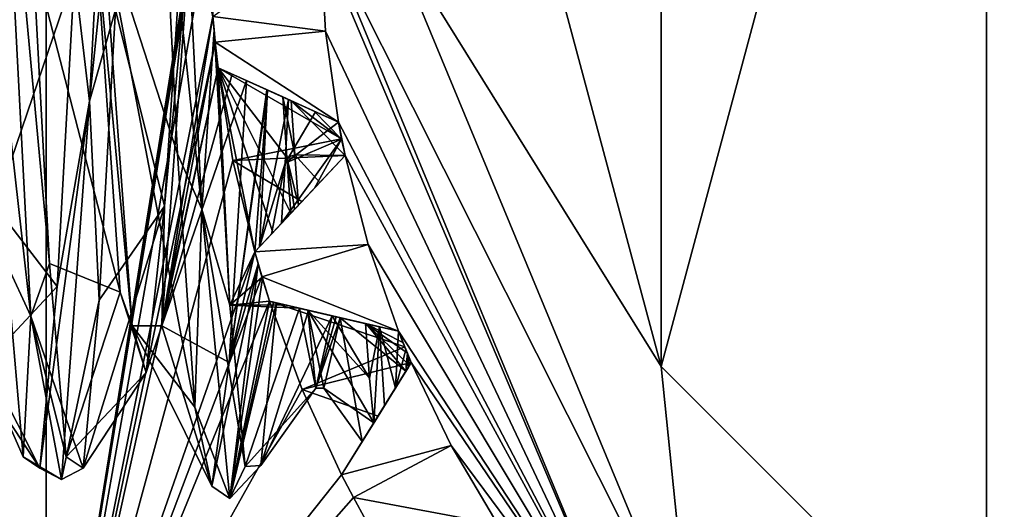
# Model space of a CAD drawing. Header units: millimetres. Extents: x -94 to 205, y -120 to 508.
# Tile 38 of 161: x -6.36 to -1.92, y -2.65 to -0.44. Entities that reach past the tile are written whole.
import ezdxf

# ---------------------------------------------------------------- set-up
doc = ezdxf.new("R2010")
doc.units = ezdxf.units.MM
doc.header["$LTSCALE"] = 65.185185
for name, color, linetype in [('24', 7, 'CONTINUOUS'), ('26', 7, 'CONTINUOUS'), ('28', 7, 'CONTINUOUS'), ('313', 7, 'CONTINUOUS'), ('772', 7, 'CONTINUOUS'), ('773', 7, 'CONTINUOUS'), ('774', 7, 'CONTINUOUS'), ('775', 7, 'CONTINUOUS'), ('776', 7, 'CONTINUOUS'), ('777', 7, 'CONTINUOUS'), ('849', 7, 'CONTINUOUS'), ('854', 7, 'CONTINUOUS'), ('855', 7, 'CONTINUOUS'), ('87', 7, 'CONTINUOUS'), ('872', 7, 'CONTINUOUS'), ('873', 7, 'CONTINUOUS'), ('89', 7, 'CONTINUOUS'), ('890', 7, 'CONTINUOUS'), ('891', 7, 'CONTINUOUS'), ('892', 7, 'CONTINUOUS'), ('893', 7, 'CONTINUOUS'), ('894', 7, 'CONTINUOUS'), ('90', 7, 'CONTINUOUS'), ('91', 7, 'CONTINUOUS'), ('92', 7, 'CONTINUOUS'), ('93', 7, 'CONTINUOUS'), ('936', 7, 'CONTINUOUS'), ('937', 7, 'CONTINUOUS'), ('938', 7, 'CONTINUOUS'), ('94', 7, 'CONTINUOUS'), ('95', 7, 'CONTINUOUS'), ('96', 7, 'CONTINUOUS'), ('966', 7, 'CONTINUOUS'), ('968', 7, 'CONTINUOUS'), ('97', 7, 'CONTINUOUS'), ('970', 7, 'CONTINUOUS'), ('971', 7, 'CONTINUOUS'), ('974', 7, 'CONTINUOUS'), ('976', 7, 'CONTINUOUS')]:
    doc.layers.add(name, color=color, linetype=linetype)

msp = doc.modelspace()

# ---------------------------------------------------------------- linework, layer by layer
at = {"layer": '24', "linetype": 'CONTINUOUS'}
for points in [[(-19.0165, -13.8066, 71), (23.5, 0, 71), (-23.5, 0, 71), (-19.0165, -13.8066, 71)], [(19.0165, -13.8066, 71), (23.5, 0, 71), (-19.0165, -13.8066, 71), (19.0165, -13.8066, 71)]]:
    msp.add_3dface(points, dxfattribs=at)
at = {"layer": '26', "linetype": 'CONTINUOUS'}
for points in [[(-6.7762, 3.6771, 43), (-6.2361, 4.1667, 43), (-6.7762, -3.6771, 43), (-6.7762, 3.6771, 43)], [(-6.7762, -3.6771, 43), (-6.2361, 4.1667, 43), (-6.2361, -4.1667, 43), (-6.7762, -3.6771, 43)], [(-6.2361, -4.1667, 43), (-6.2361, 4.1667, 43), (-5.3943, 1.073, 43), (-6.2361, -4.1667, 43)], [(-5.4609, 0.6546, 43), (-6.2361, -4.1667, 43), (-5.3943, 1.073, 43), (-5.4609, 0.6546, 43)], [(-5.4735, 0.5391, 43), (-6.2361, -4.1667, 43), (-5.4609, 0.6546, 43), (-5.4735, 0.5391, 43)], [(-5.4837, 0.4234, 43), (-6.2361, -4.1667, 43), (-5.4735, 0.5391, 43), (-5.4837, 0.4234, 43)], [(-5.5, 0, 43), (-6.2361, -4.1667, 43), (-5.4837, 0.4234, 43), (-5.5, 0, 43)], [(-5.4837, -0.4234, 43), (-6.2361, -4.1667, 43), (-5.5, 0, 43), (-5.4837, -0.4234, 43)], [(-5.4735, -0.5391, 43), (-6.2361, -4.1667, 43), (-5.4837, -0.4234, 43), (-5.4735, -0.5391, 43)], [(-5.4609, -0.6546, 43), (-6.2361, -4.1667, 43), (-5.4735, -0.5391, 43), (-5.4609, -0.6546, 43)], [(-5.3943, -1.073, 43), (-6.2361, -4.1667, 43), (-5.4609, -0.6546, 43), (-5.3943, -1.073, 43)], [(-5.2957, -1.485, 43), (-6.2361, -4.1667, 43), (-5.3943, -1.073, 43), (-5.2957, -1.485, 43)], [(-5.2632, -1.5966, 43), (-6.2361, -4.1667, 43), (-5.2957, -1.485, 43), (-5.2632, -1.5966, 43)], [(-5.2283, -1.7074, 43), (-6.2361, -4.1667, 43), (-5.2632, -1.5966, 43), (-5.2283, -1.7074, 43)], [(-5.0813, -2.1048, 43), (-6.2361, -4.1667, 43), (-5.2283, -1.7074, 43), (-5.0813, -2.1048, 43)], [(-4.9043, -2.4896, 43), (-6.2361, -4.1667, 43), (-5.0813, -2.1048, 43), (-4.9043, -2.4896, 43)], [(-4.8506, -2.5927, 43), (-6.2361, -4.1667, 43), (-4.9043, -2.4896, 43), (-4.8506, -2.5927, 43)], [(-4.7947, -2.6946, 43), (-6.2361, -4.1667, 43), (-4.8506, -2.5927, 43), (-4.7947, -2.6946, 43)]]:
    msp.add_3dface(points, dxfattribs=at)
at = {"layer": '28', "linetype": 'CONTINUOUS'}
for points in [[(-5, 0, 68), (-3.5355, -3.5355, 68), (-4.9994, -0.0763, 55), (-5, 0, 68)], [(-4.9994, -0.0763, 55), (-3.5355, -3.5355, 68), (-4.9759, -0.4901, 55), (-4.9994, -0.0763, 55)], [(-4.9759, -0.4901, 55), (-3.5355, -3.5355, 68), (-4.9182, -0.9005, 55), (-4.9759, -0.4901, 55)], [(-4.9182, -0.9005, 55), (-3.5355, -3.5355, 68), (-4.8885, -1.0502, 55), (-4.9182, -0.9005, 55)], [(-4.9182, -0.9005, 51.2654), (-4.9182, -0.9005, 55), (-4.8885, -1.0502, 55), (-4.9182, -0.9005, 51.2654)], [(-4.9038, -0.9762, 51.2519), (-4.9182, -0.9005, 51.2654), (-4.8885, -1.0502, 55), (-4.9038, -0.9762, 51.2519)], [(-4.8885, -1.0502, 51.2384), (-4.9038, -0.9762, 51.2519), (-4.8885, -1.0502, 55), (-4.8885, -1.0502, 51.2384)], [(-4.8885, -1.0502, 55), (-3.5355, -3.5355, 68), (-4.7847, -1.4514, 55), (-4.8885, -1.0502, 55)], [(-4.7847, -1.4514, 55), (-3.5355, -3.5355, 68), (-4.6481, -1.8427, 55), (-4.7847, -1.4514, 55)], [(-3.5355, -3.5355, 68), (-4.5896, -1.9837, 55), (-4.6481, -1.8427, 55), (-3.5355, -3.5355, 68)], [(-4.6481, -1.8427, 55), (-4.5896, -1.9837, 55), (-4.6481, -1.8427, 50.8168), (-4.6481, -1.8427, 55)], [(-4.6481, -1.8427, 50.8168), (-4.5896, -1.9837, 55), (-4.6143, -1.9256, 50.7012), (-4.6481, -1.8427, 50.8168)], [(-4.5896, -1.9837, 55), (-4.5896, -1.9837, 50.5979), (-4.6143, -1.9256, 50.7012), (-4.5896, -1.9837, 55)], [(-4.4096, -2.357, 55), (-4.5896, -1.9837, 55), (-3.5355, -3.5355, 68), (-4.4096, -2.357, 55)], [(-4.1993, -2.7141, 55), (-4.4096, -2.357, 55), (-3.5355, -3.5355, 68), (-4.1993, -2.7141, 55)]]:
    msp.add_3dface(points, dxfattribs=at)
at = {"layer": '313', "linetype": 'CONTINUOUS'}
for points in [[(-3.5355, -3.5355, 68), (-5, 0, 68), (-3.3284, -3.3284, 68.7071), (-3.5355, -3.5355, 68)], [(-5, 0, 68), (-4.7071, 0, 68.7071), (-3.3284, -3.3284, 68.7071), (-5, 0, 68)], [(-3.3284, -3.3284, 68.7071), (-4.7071, 0, 68.7071), (-3.4629, -2.002, 69), (-3.3284, -3.3284, 68.7071)], [(-3.4629, -2.002, 69), (-4.7071, 0, 68.7071), (-4, 0, 69), (-3.4629, -2.002, 69)], [(-1.9962, -3.4663, 69), (-3.3284, -3.3284, 68.7071), (-3.4629, -2.002, 69), (-1.9962, -3.4663, 69)]]:
    msp.add_3dface(points, dxfattribs=at)
at = {"layer": '772', "linetype": 'CONTINUOUS'}
for points in [[(-6.4419, 0.8427, 51.4596), (-6.3042, -1.7746, 50.9002), (-6.4898, -0.1428, 51.5428), (-6.4419, 0.8427, 51.4596)], [(-6.3042, -1.7746, 50.9002), (-6.4419, 0.8427, 51.4596), (-6.2205, -1.5378, 51.0301), (-6.3042, -1.7746, 50.9002)], [(-6.2205, -1.5378, 51.0301), (-6.4419, 0.8427, 51.4596), (-6.2959, -0.1428, 51.5428), (-6.2205, -1.5378, 51.0301)], [(-6.4898, -0.1428, 51.5428), (-6.3042, -1.7746, 50.9002), (-6.4145, -1.5378, 51.0301), (-6.4898, -0.1428, 51.5428)], [(-6.4145, -1.5378, 51.0301), (-6.3042, -1.7746, 50.9002), (-6.3391, -2.4091, 49.8262), (-6.4145, -1.5378, 51.0301)], [(-6.1451, -2.4091, 49.8262), (-6.3042, -1.7746, 50.9002), (-6.2205, -1.5378, 51.0301), (-6.1451, -2.4091, 49.8262)], [(-6.3042, -1.7746, 50.9002), (-6.1665, -2.5114, 48.3271), (-6.3391, -2.4091, 49.8262), (-6.3042, -1.7746, 50.9002)], [(-6.1665, -2.5114, 48.3271), (-6.3042, -1.7746, 50.9002), (-6.0697, -2.46, 48.3408), (-6.1665, -2.5114, 48.3271)], [(-6.0697, -2.46, 48.3408), (-6.3042, -1.7746, 50.9002), (-6.1451, -2.4091, 49.8262), (-6.0697, -2.46, 48.3408)], [(-6.3391, -2.4091, 49.8262), (-6.1665, -2.5114, 48.3271), (-6.2637, -2.46, 48.3408), (-6.3391, -2.4091, 49.8262)]]:
    msp.add_3dface(points, dxfattribs=at)
at = {"layer": '773', "linetype": 'CONTINUOUS'}
for points in [[(-6.4145, -1.5378, 51.0301), (-6.3391, -2.4091, 49.8262), (-6.665, -1.666, 50.2784), (-6.4145, -1.5378, 51.0301)], [(-6.3391, -2.4091, 49.8262), (-6.2637, -2.46, 48.3408), (-6.665, -1.666, 50.2784), (-6.3391, -2.4091, 49.8262)], [(-6.665, -1.666, 50.2784), (-6.2637, -2.46, 48.3408), (-6.5483, -2.0284, 48.4565), (-6.665, -1.666, 50.2784)]]:
    msp.add_3dface(points, dxfattribs=at)
at = {"layer": '774', "linetype": 'CONTINUOUS'}
for points in [[(-5.9017, -1.666, 50.2784), (-6.2959, -0.1428, 51.5428), (-6.0184, 0, 51.1), (-5.9017, -1.666, 50.2784)], [(-6.2205, -1.5378, 51.0301), (-6.2959, -0.1428, 51.5428), (-5.9017, -1.666, 50.2784), (-6.2205, -1.5378, 51.0301)], [(-6.1451, -2.4091, 49.8262), (-6.2205, -1.5378, 51.0301), (-5.9017, -1.666, 50.2784), (-6.1451, -2.4091, 49.8262)], [(-5.785, -2.0284, 48.4565), (-6.1451, -2.4091, 49.8262), (-5.9017, -1.666, 50.2784), (-5.785, -2.0284, 48.4565)], [(-6.0697, -2.46, 48.3408), (-6.1451, -2.4091, 49.8262), (-5.785, -2.0284, 48.4565), (-6.0697, -2.46, 48.3408)]]:
    msp.add_3dface(points, dxfattribs=at)
at = {"layer": '775', "linetype": 'CONTINUOUS'}
for points in [[(-6.04, -0.8052, 46.5278), (-5.9134, 1.6333, 46.9771), (-6.1086, -0.2312, 46.4637), (-6.04, -0.8052, 46.5278)], [(-6.04, -0.8052, 46.5278), (-5.8494, 1.0415, 46.6759), (-5.9134, 1.6333, 46.9771), (-6.04, -0.8052, 46.5278)], [(-5.6602, 1.187, 51.3132), (-5.5337, -1.2919, 51.2563), (-5.7208, 0.474, 51.5023), (-5.6602, 1.187, 51.3132)], [(-5.4813, -0.453, 51.5078), (-5.4787, -0.4839, 51.5004), (-5.6602, 1.187, 51.3132), (-5.4813, -0.453, 51.5078)], [(-5.6602, 1.187, 51.3132), (-5.4787, -0.4839, 51.5004), (-5.5337, -1.2919, 51.2563), (-5.6602, 1.187, 51.3132)], [(-5.4837, -0.4234, 51.5144), (-5.4813, -0.453, 51.5078), (-5.6602, 1.187, 51.3132), (-5.4837, -0.4234, 51.5144)], [(-5.9228, -0.3944, 46.4839), (-5.8494, 1.0415, 46.6759), (-6.04, -0.8052, 46.5278), (-5.9228, -0.3944, 46.4839)], [(-5.7208, 0.474, 51.5023), (-5.5337, -1.2919, 51.2563), (-5.6433, -1.0427, 51.3235), (-5.7208, 0.474, 51.5023)], [(-6.1861, -1.6406, 47.052), (-6.04, -0.8052, 46.5278), (-6.1086, -0.2312, 46.4637), (-6.1861, -1.6406, 47.052)], [(-5.9962, -1.7026, 47.106), (-5.9228, -0.3944, 46.4839), (-6.04, -0.8052, 46.5278), (-5.9962, -1.7026, 47.106)], [(-5.4787, -0.4839, 51.5004), (-5.4083, -1.725, 50.8736), (-5.5337, -1.2919, 51.2563), (-5.4787, -0.4839, 51.5004)], [(-5.3331, -0.7125, 46.5549), (-5.4106, -1.9832, 47.4022), (-5.2417, -0.7539, 46.5118), (-5.3331, -0.7125, 46.5549)], [(-5.2417, -0.7539, 46.5118), (-5.4106, -1.9832, 47.4022), (-5.2375, -0.7558, 46.5123), (-5.2417, -0.7539, 46.5118)], [(-5.2375, -0.7558, 46.5123), (-5.4106, -1.9832, 47.4022), (-5.2957, -1.485, 46.8677), (-5.2375, -0.7558, 46.5123)], [(-5.2743, -1.4621, 46.8501), (-5.2375, -0.7558, 46.5123), (-5.2957, -1.485, 46.8677), (-5.2743, -1.4621, 46.8501)], [(-5.2375, -0.7558, 46.5123), (-5.2743, -1.4621, 46.8501), (-5.1436, -0.7984, 46.5816), (-5.2375, -0.7558, 46.5123)], [(-5.1436, -0.7984, 46.5816), (-5.2743, -1.4621, 46.8501), (-5.159, -1.0849, 46.6959), (-5.1436, -0.7984, 46.5816)], [(-6.2637, -2.46, 48.3408), (-6.1665, -2.5114, 48.3271), (-6.04, -0.8052, 46.5278), (-6.2637, -2.46, 48.3408)], [(-6.2637, -2.46, 48.3408), (-6.04, -0.8052, 46.5278), (-6.1861, -1.6406, 47.052), (-6.2637, -2.46, 48.3408)], [(-6.1665, -2.5114, 48.3271), (-5.9962, -1.7026, 47.106), (-6.04, -0.8052, 46.5278), (-6.1665, -2.5114, 48.3271)], [(-5.6433, -1.0427, 51.3235), (-5.5337, -1.2919, 51.2563), (-5.5657, -2.1845, 50.3092), (-5.6433, -1.0427, 51.3235)], [(-5.159, -1.0849, 46.6959), (-5.2743, -1.4621, 46.8501), (-5.2205, -1.4047, 46.8277), (-5.159, -1.0849, 46.6959)], [(-5.1745, -1.3556, 46.844), (-5.159, -1.0849, 46.6959), (-5.2205, -1.4047, 46.8277), (-5.1745, -1.3556, 46.844)], [(-5.5337, -1.2919, 51.2563), (-5.4071, -2.5958, 49.1472), (-5.5657, -2.1845, 50.3092), (-5.5337, -1.2919, 51.2563)], [(-5.4083, -1.725, 50.8736), (-5.3379, -2.452, 49.6884), (-5.5337, -1.2919, 51.2563), (-5.4083, -1.725, 50.8736)], [(-5.5337, -1.2919, 51.2563), (-5.3379, -2.452, 49.6884), (-5.4071, -2.5958, 49.1472), (-5.5337, -1.2919, 51.2563)], [(-5.4106, -1.9832, 47.4022), (-5.2806, -1.5381, 46.9037), (-5.2957, -1.485, 46.8677), (-5.4106, -1.9832, 47.4022)], [(-5.4071, -2.5958, 49.1472), (-5.2806, -1.5381, 46.9037), (-5.4882, -2.5407, 48.8241), (-5.4071, -2.5958, 49.1472)], [(-5.4882, -2.5407, 48.8241), (-5.2806, -1.5381, 46.9037), (-5.4106, -1.9832, 47.4022), (-5.4882, -2.5407, 48.8241)], [(-5.2806, -1.5381, 46.9037), (-5.4071, -2.5958, 49.1472), (-5.261, -1.6039, 46.957), (-5.2806, -1.5381, 46.9037)], [(-5.4071, -2.5958, 49.1472), (-5.2283, -1.7074, 47.0654), (-5.261, -1.6039, 46.957), (-5.4071, -2.5958, 49.1472)], [(-6.1665, -2.5114, 48.3271), (-6.0697, -2.46, 48.3408), (-5.9962, -1.7026, 47.106), (-6.1665, -2.5114, 48.3271)], [(-5.2109, -1.7114, 47.089), (-5.2283, -1.7074, 47.0654), (-5.4071, -2.5958, 49.1472), (-5.2109, -1.7114, 47.089)], [(-5.1971, -1.7147, 47.1169), (-5.2109, -1.7114, 47.089), (-5.4071, -2.5958, 49.1472), (-5.1971, -1.7147, 47.1169)], [(-5.2675, -2.4481, 48.2981), (-5.1971, -1.7147, 47.1169), (-5.4071, -2.5958, 49.1472), (-5.2675, -2.4481, 48.2981)], [(-5.5657, -2.1845, 50.3092), (-5.4071, -2.5958, 49.1472), (-5.4882, -2.5407, 48.8241), (-5.5657, -2.1845, 50.3092)], [(-5.3379, -2.452, 49.6884), (-5.2675, -2.4481, 48.2981), (-5.4071, -2.5958, 49.1472), (-5.3379, -2.452, 49.6884)]]:
    msp.add_3dface(points, dxfattribs=at)
at = {"layer": '776', "linetype": 'CONTINUOUS'}
for points in [[(-5.7208, 0.474, 51.5023), (-5.6433, -1.0427, 51.3235), (-5.9816, 0, 51.1), (-5.7208, 0.474, 51.5023)], [(-6.465, -1.2784, 47.334), (-6.1086, -0.2312, 46.4637), (-6.3816, 0, 46.9), (-6.465, -1.2784, 47.334)], [(-5.6433, -1.0427, 51.3235), (-5.5657, -2.1845, 50.3092), (-5.9816, 0, 51.1), (-5.6433, -1.0427, 51.3235)], [(-5.9816, 0, 51.1), (-5.5657, -2.1845, 50.3092), (-5.8483, -1.8186, 50.0501), (-5.9816, 0, 51.1)], [(-5.5816, 0, 46.9), (-5.715, -1.8186, 47.9499), (-5.4837, -0.4234, 46.7486), (-5.5816, 0, 46.9)], [(-6.1861, -1.6406, 47.052), (-6.1086, -0.2312, 46.4637), (-6.465, -1.2784, 47.334), (-6.1861, -1.6406, 47.052)], [(-5.4837, -0.4234, 46.7486), (-5.715, -1.8186, 47.9499), (-5.4734, -0.5402, 46.747), (-5.4837, -0.4234, 46.7486)], [(-5.715, -1.8186, 47.9499), (-5.4609, -0.6546, 46.7472), (-5.4734, -0.5402, 46.747), (-5.715, -1.8186, 47.9499)], [(-5.3972, -0.6835, 46.6513), (-5.4609, -0.6546, 46.7472), (-5.715, -1.8186, 47.9499), (-5.3972, -0.6835, 46.6513)], [(-5.3331, -0.7125, 46.5549), (-5.3972, -0.6835, 46.6513), (-5.715, -1.8186, 47.9499), (-5.3331, -0.7125, 46.5549)], [(-5.4106, -1.9832, 47.4022), (-5.3331, -0.7125, 46.5549), (-5.715, -1.8186, 47.9499), (-5.4106, -1.9832, 47.4022)], [(-6.5483, -2.0284, 48.4565), (-6.1861, -1.6406, 47.052), (-6.465, -1.2784, 47.334), (-6.5483, -2.0284, 48.4565)], [(-6.5483, -2.0284, 48.4565), (-6.2637, -2.46, 48.3408), (-6.1861, -1.6406, 47.052), (-6.5483, -2.0284, 48.4565)], [(-5.5657, -2.1845, 50.3092), (-5.4882, -2.5407, 48.8241), (-5.8483, -1.8186, 50.0501), (-5.5657, -2.1845, 50.3092)], [(-5.8483, -1.8186, 50.0501), (-5.4882, -2.5407, 48.8241), (-5.715, -1.8186, 47.9499), (-5.8483, -1.8186, 50.0501)], [(-5.4882, -2.5407, 48.8241), (-5.4106, -1.9832, 47.4022), (-5.715, -1.8186, 47.9499), (-5.4882, -2.5407, 48.8241)]]:
    msp.add_3dface(points, dxfattribs=at)
at = {"layer": '777', "linetype": 'CONTINUOUS'}
for points in [[(-5.6184, 0, 46.9), (-5.9228, -0.3944, 46.4839), (-5.7017, -1.2784, 47.334), (-5.6184, 0, 46.9)], [(-5.9228, -0.3944, 46.4839), (-5.9962, -1.7026, 47.106), (-5.7017, -1.2784, 47.334), (-5.9228, -0.3944, 46.4839)], [(-6.0697, -2.46, 48.3408), (-5.785, -2.0284, 48.4565), (-5.7017, -1.2784, 47.334), (-6.0697, -2.46, 48.3408)], [(-5.9962, -1.7026, 47.106), (-6.0697, -2.46, 48.3408), (-5.7017, -1.2784, 47.334), (-5.9962, -1.7026, 47.106)]]:
    msp.add_3dface(points, dxfattribs=at)
at = {"layer": '849', "linetype": 'CONTINUOUS'}
for points in [[(0, 4, 69), (0, -4, 69), (-1.9962, -3.4663, 69), (0, 4, 69)], [(0, 4, 69), (-1.9962, -3.4663, 69), (-1.9962, 3.4663, 69), (0, 4, 69)], [(-1.9962, -3.4663, 69), (-3.4629, -2.002, 69), (-1.9962, 3.4663, 69), (-1.9962, -3.4663, 69)], [(-3.4629, -2.002, 69), (-3.4629, 2.002, 69), (-1.9962, 3.4663, 69), (-3.4629, -2.002, 69)], [(-3.4629, -2.002, 69), (-4, 0, 69), (-3.4629, 2.002, 69), (-3.4629, -2.002, 69)]]:
    msp.add_3dface(points, dxfattribs=at)
at = {"layer": '854', "linetype": 'CONTINUOUS'}
for points in [[(-4.6481, -1.8427, 47.3443), (-4.6279, -1.8928, 47.3487), (-4.6481, -1.8427, 43.5), (-4.6481, -1.8427, 47.3443)], [(-4.6481, -1.8427, 43.5), (-4.6279, -1.8928, 47.3487), (-4.6194, -1.9134, 43.5), (-4.6481, -1.8427, 43.5)], [(-4.6279, -1.8928, 47.3487), (-4.6074, -1.9421, 47.3525), (-4.6194, -1.9134, 43.5), (-4.6279, -1.8928, 47.3487)], [(-4.5896, -1.9837, 47.3664), (-4.5896, -1.9837, 43.5), (-4.6194, -1.9134, 43.5), (-4.5896, -1.9837, 47.3664)], [(-4.5896, -1.9837, 47.3664), (-4.6194, -1.9134, 43.5), (-4.5991, -1.9617, 47.3567), (-4.5896, -1.9837, 47.3664)], [(-4.6194, -1.9134, 43.5), (-4.6074, -1.9421, 47.3525), (-4.5991, -1.9617, 47.3567), (-4.6194, -1.9134, 43.5)]]:
    msp.add_3dface(points, dxfattribs=at)
at = {"layer": '855', "linetype": 'CONTINUOUS'}
for points in [[(-4.9182, -0.9005, 43.5), (-4.9182, -0.9005, 47.0242), (-4.9038, -0.9762, 47.0963), (-4.9182, -0.9005, 43.5)], [(-4.9039, -0.9755, 43.5), (-4.9182, -0.9005, 43.5), (-4.9038, -0.9762, 47.0963), (-4.9039, -0.9755, 43.5)], [(-4.8885, -1.0502, 43.5), (-4.9039, -0.9755, 43.5), (-4.8885, -1.0502, 47.1749), (-4.8885, -1.0502, 43.5)], [(-4.8885, -1.0502, 47.1749), (-4.9039, -0.9755, 43.5), (-4.9038, -0.9762, 47.0963), (-4.8885, -1.0502, 47.1749)]]:
    msp.add_3dface(points, dxfattribs=at)
at = {"layer": '87', "linetype": 'CONTINUOUS'}
for points in [[(-4.5896, -1.9837, 55), (-4.4096, -2.357, 55), (-4.9043, -2.4896, 55), (-4.5896, -1.9837, 55)], [(-4.9043, -2.4896, 55), (-4.4096, -2.357, 55), (-4.8506, -2.5927, 55), (-4.9043, -2.4896, 55)], [(-4.4096, -2.357, 55), (-4.1993, -2.7141, 55), (-4.8506, -2.5927, 55), (-4.4096, -2.357, 55)], [(-4.8506, -2.5927, 55), (-4.1993, -2.7141, 55), (-4.7947, -2.6946, 55), (-4.8506, -2.5927, 55)]]:
    msp.add_3dface(points, dxfattribs=at)
at = {"layer": '872', "linetype": 'CONTINUOUS'}
for points in [[(-5.0813, -2.1048, 43), (-5.2283, -1.7074, 43), (-4.6194, -1.9134, 43.5), (-5.0813, -2.1048, 43)], [(-5.2283, -1.7074, 43), (-4.6481, -1.8427, 43.5), (-4.6194, -1.9134, 43.5), (-5.2283, -1.7074, 43)], [(-4.6481, -1.8427, 43.5), (-5.2283, -1.7074, 43), (-4.9247, -1.7782, 43.2642), (-4.6481, -1.8427, 43.5)], [(-4.5896, -1.9837, 43.5), (-5.0813, -2.1048, 43), (-4.6194, -1.9134, 43.5), (-4.5896, -1.9837, 43.5)], [(-5.0813, -2.1048, 43), (-4.5896, -1.9837, 43.5), (-4.7396, -2.2248, 43.2642), (-5.0813, -2.1048, 43)], [(-4.9043, -2.4896, 43), (-5.0813, -2.1048, 43), (-4.7396, -2.2248, 43.2642), (-4.9043, -2.4896, 43)]]:
    msp.add_3dface(points, dxfattribs=at)
at = {"layer": '873', "linetype": 'CONTINUOUS'}
for points in [[(-5.3943, -1.073, 43), (-5.4609, -0.6546, 43), (-4.9039, -0.9755, 43.5), (-5.3943, -1.073, 43)], [(-5.4609, -0.6546, 43), (-4.9182, -0.9005, 43.5), (-4.9039, -0.9755, 43.5), (-5.4609, -0.6546, 43)], [(-4.9182, -0.9005, 43.5), (-5.4609, -0.6546, 43), (-5.1769, -0.7833, 43.2642), (-4.9182, -0.9005, 43.5)], [(-5.3943, -1.073, 43), (-4.9039, -0.9755, 43.5), (-4.8885, -1.0502, 43.5), (-5.3943, -1.073, 43)], [(-5.3943, -1.073, 43), (-4.8885, -1.0502, 43.5), (-5.0826, -1.2574, 43.2642), (-5.3943, -1.073, 43)], [(-5.2957, -1.485, 43), (-5.3943, -1.073, 43), (-5.0826, -1.2574, 43.2642), (-5.2957, -1.485, 43)]]:
    msp.add_3dface(points, dxfattribs=at)
at = {"layer": '89', "linetype": 'CONTINUOUS'}
for points in [[(-4.8506, -2.5927, 43), (-4.9043, -2.4896, 43), (-4.8506, -2.5927, 55), (-4.8506, -2.5927, 43)], [(-4.9043, -2.4896, 43), (-4.9043, -2.4896, 55), (-4.8506, -2.5927, 55), (-4.9043, -2.4896, 43)], [(-4.7947, -2.6946, 43), (-4.8506, -2.5927, 43), (-4.7947, -2.6946, 55), (-4.7947, -2.6946, 43)], [(-4.8506, -2.5927, 43), (-4.8506, -2.5927, 55), (-4.7947, -2.6946, 55), (-4.8506, -2.5927, 43)]]:
    msp.add_3dface(points, dxfattribs=at)
at = {"layer": '890', "linetype": 'CONTINUOUS'}
for points in [[(-5.2283, -1.7074, 43), (-5.2283, -1.7074, 47.0654), (-4.9247, -1.7782, 43.2642), (-5.2283, -1.7074, 43)], [(-5.2283, -1.7074, 47.0654), (-5.2109, -1.7114, 47.089), (-4.6481, -1.8427, 43.5), (-5.2283, -1.7074, 47.0654)], [(-5.2283, -1.7074, 47.0654), (-4.6481, -1.8427, 43.5), (-4.9247, -1.7782, 43.2642), (-5.2283, -1.7074, 47.0654)], [(-5.2109, -1.7114, 47.089), (-5.1971, -1.7147, 47.1169), (-4.6481, -1.8427, 43.5), (-5.2109, -1.7114, 47.089)], [(-5.1971, -1.7147, 47.1169), (-4.6481, -1.8427, 47.3443), (-4.6481, -1.8427, 43.5), (-5.1971, -1.7147, 47.1169)], [(-4.6481, -1.8427, 47.3443), (-5.1971, -1.7147, 47.1169), (-5.0526, -1.7483, 47.514), (-4.6481, -1.8427, 47.3443)], [(-4.7927, -1.809, 47.6332), (-4.6481, -1.8427, 47.3443), (-5.0526, -1.7483, 47.514), (-4.7927, -1.809, 47.6332)], [(-4.9464, -1.7731, 47.8748), (-4.7927, -1.809, 47.6332), (-5.0526, -1.7483, 47.514), (-4.9464, -1.7731, 47.8748)], [(-4.9284, -1.7773, 47.8814), (-4.7927, -1.809, 47.6332), (-4.9464, -1.7731, 47.8748), (-4.9284, -1.7773, 47.8814)], [(-4.9106, -1.7815, 47.8881), (-4.7927, -1.809, 47.6332), (-4.9284, -1.7773, 47.8814), (-4.9106, -1.7815, 47.8881)]]:
    msp.add_3dface(points, dxfattribs=at)
at = {"layer": '891', "linetype": 'CONTINUOUS'}
for points in [[(-5.2632, -1.5966, 43), (-5.2957, -1.485, 43), (-5.2806, -1.5381, 46.9037), (-5.2632, -1.5966, 43)], [(-5.2806, -1.5381, 46.9037), (-5.2957, -1.485, 43), (-5.2957, -1.485, 46.8677), (-5.2806, -1.5381, 46.9037)], [(-5.2632, -1.5966, 43), (-5.2806, -1.5381, 46.9037), (-5.261, -1.6039, 46.957), (-5.2632, -1.5966, 43)], [(-5.2283, -1.7074, 43), (-5.2632, -1.5966, 43), (-5.2283, -1.7074, 47.0654), (-5.2283, -1.7074, 43)], [(-5.2283, -1.7074, 47.0654), (-5.2632, -1.5966, 43), (-5.261, -1.6039, 46.957), (-5.2283, -1.7074, 47.0654)]]:
    msp.add_3dface(points, dxfattribs=at)
at = {"layer": '892', "linetype": 'CONTINUOUS'}
for points in [[(-5.1745, -1.3556, 46.844), (-5.2205, -1.4047, 46.8277), (-4.8885, -1.0502, 43.5), (-5.1745, -1.3556, 46.844)], [(-4.8885, -1.0502, 43.5), (-5.2205, -1.4047, 46.8277), (-5.0826, -1.2574, 43.2642), (-4.8885, -1.0502, 43.5)], [(-5.1745, -1.3556, 46.844), (-4.8885, -1.0502, 43.5), (-5.0258, -1.1969, 47.0159), (-5.1745, -1.3556, 46.844)], [(-4.8885, -1.0502, 43.5), (-4.8885, -1.0502, 47.1749), (-5.0258, -1.1969, 47.0159), (-4.8885, -1.0502, 43.5)], [(-5.2205, -1.4047, 46.8277), (-5.2957, -1.485, 43), (-5.0826, -1.2574, 43.2642), (-5.2205, -1.4047, 46.8277)], [(-5.2743, -1.4621, 46.8501), (-5.2957, -1.485, 43), (-5.2205, -1.4047, 46.8277), (-5.2743, -1.4621, 46.8501)], [(-5.2957, -1.485, 43), (-5.2743, -1.4621, 46.8501), (-5.2957, -1.485, 46.8677), (-5.2957, -1.485, 43)]]:
    msp.add_3dface(points, dxfattribs=at)
at = {"layer": '893', "linetype": 'CONTINUOUS'}
for points in [[(-5.4609, -0.6546, 43), (-5.4609, -0.6546, 46.7472), (-5.1769, -0.7833, 43.2642), (-5.4609, -0.6546, 43)], [(-5.4609, -0.6546, 46.7472), (-5.3972, -0.6835, 46.6513), (-4.9182, -0.9005, 43.5), (-5.4609, -0.6546, 46.7472)], [(-5.4609, -0.6546, 46.7472), (-4.9182, -0.9005, 43.5), (-5.1769, -0.7833, 43.2642), (-5.4609, -0.6546, 46.7472)], [(-5.3972, -0.6835, 46.6513), (-5.3331, -0.7125, 46.5549), (-4.9182, -0.9005, 43.5), (-5.3972, -0.6835, 46.6513)], [(-5.3331, -0.7125, 46.5549), (-5.2417, -0.7539, 46.5118), (-4.9182, -0.9005, 43.5), (-5.3331, -0.7125, 46.5549)], [(-5.2417, -0.7539, 46.5118), (-5.2375, -0.7558, 46.5123), (-4.9182, -0.9005, 43.5), (-5.2417, -0.7539, 46.5118)], [(-5.2375, -0.7558, 46.5123), (-5.1436, -0.7984, 46.5816), (-4.9182, -0.9005, 43.5), (-5.2375, -0.7558, 46.5123)], [(-4.9182, -0.9005, 43.5), (-5.1436, -0.7984, 46.5816), (-5.0217, -0.8536, 46.8163), (-4.9182, -0.9005, 43.5)], [(-4.9182, -0.9005, 47.0242), (-4.9182, -0.9005, 43.5), (-5.0217, -0.8536, 46.8163), (-4.9182, -0.9005, 47.0242)]]:
    msp.add_3dface(points, dxfattribs=at)
at = {"layer": '894', "linetype": 'CONTINUOUS'}
for points in [[(-5.4735, -0.5391, 43), (-5.4837, -0.4234, 43), (-5.4734, -0.5402, 46.747), (-5.4735, -0.5391, 43)], [(-5.4837, -0.4234, 43), (-5.4837, -0.4234, 46.7486), (-5.4734, -0.5402, 46.747), (-5.4837, -0.4234, 43)], [(-5.4609, -0.6546, 43), (-5.4735, -0.5391, 43), (-5.4609, -0.6546, 46.7472), (-5.4609, -0.6546, 43)], [(-5.4609, -0.6546, 46.7472), (-5.4735, -0.5391, 43), (-5.4734, -0.5402, 46.747), (-5.4609, -0.6546, 46.7472)]]:
    msp.add_3dface(points, dxfattribs=at)
at = {"layer": '90', "linetype": 'CONTINUOUS'}
for points in [[(-4.5896, -1.9837, 47.3664), (-4.9043, -2.4896, 43), (-4.7396, -2.2248, 43.2642), (-4.5896, -1.9837, 47.3664)], [(-4.9043, -2.4896, 43), (-4.5896, -1.9837, 47.3664), (-4.6029, -2.005, 47.4104), (-4.9043, -2.4896, 43)], [(-4.5896, -1.9837, 55), (-4.9043, -2.4896, 55), (-4.8112, -2.34, 48.7892), (-4.5896, -1.9837, 55)], [(-4.7585, -2.2553, 50.1832), (-4.5896, -1.9837, 55), (-4.8112, -2.34, 48.7892), (-4.7585, -2.2553, 50.1832)], [(-4.7099, -2.1772, 50.4096), (-4.5896, -1.9837, 55), (-4.7585, -2.2553, 50.1832), (-4.7099, -2.1772, 50.4096)], [(-4.5896, -1.9837, 43.5), (-4.5896, -1.9837, 47.3664), (-4.7396, -2.2248, 43.2642), (-4.5896, -1.9837, 43.5)], [(-4.6615, -2.0993, 50.5312), (-4.5896, -1.9837, 55), (-4.7099, -2.1772, 50.4096), (-4.6615, -2.0993, 50.5312)], [(-4.5896, -1.9837, 50.5979), (-4.5896, -1.9837, 55), (-4.6615, -2.0993, 50.5312), (-4.5896, -1.9837, 50.5979)], [(-4.6138, -2.0226, 47.4524), (-4.9043, -2.4896, 43), (-4.6029, -2.005, 47.4104), (-4.6138, -2.0226, 47.4524)], [(-4.8112, -2.34, 48.7892), (-4.9043, -2.4896, 43), (-4.6138, -2.0226, 47.4524), (-4.8112, -2.34, 48.7892)], [(-4.9043, -2.4896, 55), (-4.9043, -2.4896, 43), (-4.8112, -2.34, 48.7892), (-4.9043, -2.4896, 55)]]:
    msp.add_3dface(points, dxfattribs=at)
at = {"layer": '91', "linetype": 'CONTINUOUS'}
for points in [[(-4.8885, -1.0502, 55), (-4.7847, -1.4514, 55), (-5.2957, -1.485, 55), (-4.8885, -1.0502, 55)], [(-5.2957, -1.485, 55), (-4.7847, -1.4514, 55), (-5.2632, -1.5966, 55), (-5.2957, -1.485, 55)], [(-4.7847, -1.4514, 55), (-4.6481, -1.8427, 55), (-5.2632, -1.5966, 55), (-4.7847, -1.4514, 55)], [(-5.2632, -1.5966, 55), (-4.6481, -1.8427, 55), (-5.2283, -1.7074, 55), (-5.2632, -1.5966, 55)]]:
    msp.add_3dface(points, dxfattribs=at)
at = {"layer": '92', "linetype": 'CONTINUOUS'}
for points in [[(-4.6481, -1.8427, 55), (-4.6481, -1.8427, 50.8168), (-5.2283, -1.7074, 55), (-4.6481, -1.8427, 55)], [(-5.2283, -1.7074, 55), (-4.6481, -1.8427, 50.8168), (-4.7325, -1.823, 50.8473), (-5.2283, -1.7074, 55)], [(-5.2283, -1.7074, 50.5175), (-5.2283, -1.7074, 55), (-4.7965, -1.8081, 50.7936), (-5.2283, -1.7074, 50.5175)], [(-4.7965, -1.8081, 50.7936), (-5.2283, -1.7074, 55), (-4.7325, -1.823, 50.8473), (-4.7965, -1.8081, 50.7936)], [(-5.1577, -1.7238, 50.3448), (-5.2283, -1.7074, 50.5175), (-4.9459, -1.7732, 50.4543), (-5.1577, -1.7238, 50.3448)], [(-4.9459, -1.7732, 50.4543), (-5.2283, -1.7074, 50.5175), (-4.7965, -1.8081, 50.7936), (-4.9459, -1.7732, 50.4543)], [(-5.0942, -1.7387, 50.1777), (-5.1577, -1.7238, 50.3448), (-5.0753, -1.7431, 50.1712), (-5.0942, -1.7387, 50.1777)], [(-5.0753, -1.7431, 50.1712), (-5.1577, -1.7238, 50.3448), (-5.0565, -1.7474, 50.1647), (-5.0753, -1.7431, 50.1712)], [(-5.0565, -1.7474, 50.1647), (-5.1577, -1.7238, 50.3448), (-4.9459, -1.7732, 50.4543), (-5.0565, -1.7474, 50.1647)]]:
    msp.add_3dface(points, dxfattribs=at)
at = {"layer": '93', "linetype": 'CONTINUOUS'}
for points in [[(-5.2957, -1.485, 55), (-5.2632, -1.5966, 55), (-5.2957, -1.485, 50.8311), (-5.2957, -1.485, 55)], [(-5.2957, -1.485, 50.8311), (-5.2632, -1.5966, 55), (-5.2623, -1.5995, 50.6817), (-5.2957, -1.485, 50.8311)], [(-5.2632, -1.5966, 55), (-5.2283, -1.7074, 55), (-5.2623, -1.5995, 50.6817), (-5.2632, -1.5966, 55)], [(-5.2283, -1.7074, 55), (-5.2283, -1.7074, 50.5175), (-5.2623, -1.5995, 50.6817), (-5.2283, -1.7074, 55)]]:
    msp.add_3dface(points, dxfattribs=at)
at = {"layer": '936', "linetype": 'CONTINUOUS'}
for points in [[(-5.9017, -1.666, 50.2784), (-6.0184, 0, 51.1), (-5.8483, -1.8186, 50.0501), (-5.9017, -1.666, 50.2784)], [(-6.0184, 0, 51.1), (-5.9816, 0, 51.1), (-5.8483, -1.8186, 50.0501), (-6.0184, 0, 51.1)], [(-5.715, -1.8186, 47.9499), (-5.5816, 0, 46.9), (-5.7017, -1.2784, 47.334), (-5.715, -1.8186, 47.9499)], [(-5.5816, 0, 46.9), (-5.6184, 0, 46.9), (-5.7017, -1.2784, 47.334), (-5.5816, 0, 46.9)], [(-5.785, -2.0284, 48.4565), (-5.715, -1.8186, 47.9499), (-5.7017, -1.2784, 47.334), (-5.785, -2.0284, 48.4565)], [(-5.785, -2.0284, 48.4565), (-5.9017, -1.666, 50.2784), (-5.8483, -1.8186, 50.0501), (-5.785, -2.0284, 48.4565)], [(-5.785, -2.0284, 48.4565), (-5.8483, -1.8186, 50.0501), (-5.715, -1.8186, 47.9499), (-5.785, -2.0284, 48.4565)]]:
    msp.add_3dface(points, dxfattribs=at)
at = {"layer": '937', "linetype": 'CONTINUOUS'}
for points in [[(-5.1695, -0.7866, 50.9471), (-5.1505, -0.7952, 50.9436), (-5.1316, -0.8038, 50.9401), (-5.1695, -0.7866, 50.9471)], [(-5.1695, -0.7866, 50.9471), (-5.1316, -0.8038, 50.9401), (-5.1151, -1.048, 50.8198), (-5.1695, -0.7866, 50.9471)], [(-5.151, -1.0599, 50.8129), (-5.1695, -0.7866, 50.9471), (-5.1151, -1.048, 50.8198), (-5.151, -1.0599, 50.8129)], [(-5.0986, -1.2746, 50.669), (-5.151, -1.0599, 50.8129), (-5.1151, -1.048, 50.8198), (-5.0986, -1.2746, 50.669)], [(-5.0986, -1.2746, 50.669), (-5.1157, -1.2928, 50.6549), (-5.151, -1.0599, 50.8129), (-5.0986, -1.2746, 50.669)], [(-5.1157, -1.2928, 50.6549), (-5.1325, -1.3108, 50.6407), (-5.151, -1.0599, 50.8129), (-5.1157, -1.2928, 50.6549)]]:
    msp.add_3dface(points, dxfattribs=at)
at = {"layer": '938', "linetype": 'CONTINUOUS'}
for points in [[(-5.0942, -1.7387, 50.1777), (-5.0753, -1.7431, 50.1712), (-5.0565, -1.7474, 50.1647), (-5.0942, -1.7387, 50.1777)], [(-5.0942, -1.7387, 50.1777), (-5.0565, -1.7474, 50.1647), (-5.0203, -2.0998, 49.0314), (-5.0942, -1.7387, 50.1777)], [(-5.0203, -2.0998, 49.0314), (-5.0565, -1.7474, 50.1647), (-4.9835, -2.0998, 49.0314), (-5.0203, -2.0998, 49.0314)], [(-4.9284, -1.7773, 47.8814), (-4.9464, -1.7731, 47.8748), (-5.0203, -2.0998, 49.0314), (-4.9284, -1.7773, 47.8814)], [(-4.9106, -1.7815, 47.8881), (-4.9284, -1.7773, 47.8814), (-5.0203, -2.0998, 49.0314), (-4.9106, -1.7815, 47.8881)], [(-4.9106, -1.7815, 47.8881), (-5.0203, -2.0998, 49.0314), (-4.9835, -2.0998, 49.0314), (-4.9106, -1.7815, 47.8881)]]:
    msp.add_3dface(points, dxfattribs=at)
at = {"layer": '94', "linetype": 'CONTINUOUS'}
for points in [[(-4.8885, -1.0502, 51.2384), (-4.8885, -1.0502, 55), (-5.2957, -1.485, 50.8311), (-4.8885, -1.0502, 51.2384)], [(-4.8885, -1.0502, 51.2384), (-5.2957, -1.485, 50.8311), (-5.0026, -1.1721, 50.9471), (-4.8885, -1.0502, 51.2384)], [(-4.8885, -1.0502, 55), (-5.2957, -1.485, 55), (-5.2957, -1.485, 50.8311), (-4.8885, -1.0502, 55)], [(-5.2957, -1.485, 50.8311), (-5.2134, -1.3971, 50.735), (-5.0026, -1.1721, 50.9471), (-5.2957, -1.485, 50.8311)], [(-5.2134, -1.3971, 50.735), (-5.0986, -1.2746, 50.669), (-5.0026, -1.1721, 50.9471), (-5.2134, -1.3971, 50.735)], [(-5.1157, -1.2928, 50.6549), (-5.0986, -1.2746, 50.669), (-5.2134, -1.3971, 50.735), (-5.1157, -1.2928, 50.6549)], [(-5.1325, -1.3108, 50.6407), (-5.1157, -1.2928, 50.6549), (-5.2134, -1.3971, 50.735), (-5.1325, -1.3108, 50.6407)]]:
    msp.add_3dface(points, dxfattribs=at)
at = {"layer": '95', "linetype": 'CONTINUOUS'}
for points in [[(-4.9994, -0.0763, 55), (-4.9759, -0.4901, 55), (-5.4837, -0.4234, 55), (-4.9994, -0.0763, 55)], [(-5.4837, -0.4234, 55), (-4.9759, -0.4901, 55), (-5.4735, -0.5391, 55), (-5.4837, -0.4234, 55)], [(-4.9759, -0.4901, 55), (-4.9182, -0.9005, 55), (-5.4735, -0.5391, 55), (-4.9759, -0.4901, 55)], [(-5.4735, -0.5391, 55), (-4.9182, -0.9005, 55), (-5.4609, -0.6546, 55), (-5.4735, -0.5391, 55)]]:
    msp.add_3dface(points, dxfattribs=at)
at = {"layer": '96', "linetype": 'CONTINUOUS'}
for points in [[(-4.9182, -0.9005, 55), (-4.9182, -0.9005, 51.2654), (-5.4609, -0.6546, 55), (-4.9182, -0.9005, 55)], [(-5.4609, -0.6546, 55), (-4.9182, -0.9005, 51.2654), (-5.4609, -0.6546, 51.4469), (-5.4609, -0.6546, 55)], [(-5.4609, -0.6546, 51.4469), (-4.9182, -0.9005, 51.2654), (-5.3025, -0.7264, 51.1785), (-5.4609, -0.6546, 51.4469)], [(-5.3025, -0.7264, 51.1785), (-4.9182, -0.9005, 51.2654), (-5.027, -0.8512, 51.0998), (-5.3025, -0.7264, 51.1785)], [(-5.1695, -0.7866, 50.9471), (-5.3025, -0.7264, 51.1785), (-5.027, -0.8512, 51.0998), (-5.1695, -0.7866, 50.9471)], [(-5.1505, -0.7952, 50.9436), (-5.1695, -0.7866, 50.9471), (-5.027, -0.8512, 51.0998), (-5.1505, -0.7952, 50.9436)], [(-5.1316, -0.8038, 50.9401), (-5.1505, -0.7952, 50.9436), (-5.027, -0.8512, 51.0998), (-5.1316, -0.8038, 50.9401)]]:
    msp.add_3dface(points, dxfattribs=at)
at = {"layer": '966', "linetype": 'CONTINUOUS'}
for points in [[(-4.7965, -1.8081, 50.7936), (-4.7325, -1.823, 50.8473), (-4.7775, -2.0545, 50.5051), (-4.7965, -1.8081, 50.7936)], [(-4.7325, -1.823, 50.8473), (-4.7585, -2.2553, 50.1832), (-4.7775, -2.0545, 50.5051), (-4.7325, -1.823, 50.8473)], [(-4.7099, -2.1772, 50.4096), (-4.7585, -2.2553, 50.1832), (-4.7325, -1.823, 50.8473), (-4.7099, -2.1772, 50.4096)], [(-4.6481, -1.8427, 50.8168), (-4.6615, -2.0993, 50.5312), (-4.7325, -1.823, 50.8473), (-4.6481, -1.8427, 50.8168)], [(-4.6615, -2.0993, 50.5312), (-4.7099, -2.1772, 50.4096), (-4.7325, -1.823, 50.8473), (-4.6615, -2.0993, 50.5312)], [(-4.6481, -1.8427, 50.8168), (-4.6143, -1.9256, 50.7012), (-4.6615, -2.0993, 50.5312), (-4.6481, -1.8427, 50.8168)], [(-4.6143, -1.9256, 50.7012), (-4.5896, -1.9837, 50.5979), (-4.6615, -2.0993, 50.5312), (-4.6143, -1.9256, 50.7012)]]:
    msp.add_3dface(points, dxfattribs=at)
at = {"layer": '968', "linetype": 'CONTINUOUS'}
for points in [[(-4.6029, -2.005, 47.4104), (-4.6074, -1.9421, 47.3525), (-4.6106, -1.983, 47.4019), (-4.6029, -2.005, 47.4104)], [(-4.6074, -1.9421, 47.3525), (-4.6029, -2.005, 47.4104), (-4.5991, -1.9617, 47.3567), (-4.6074, -1.9421, 47.3525)], [(-4.6138, -2.0226, 47.4524), (-4.6029, -2.005, 47.4104), (-4.6106, -1.983, 47.4019), (-4.6138, -2.0226, 47.4524)], [(-4.6029, -2.005, 47.4104), (-4.5896, -1.9837, 47.3664), (-4.5991, -1.9617, 47.3567), (-4.6029, -2.005, 47.4104)]]:
    msp.add_3dface(points, dxfattribs=at)
at = {"layer": '97', "linetype": 'CONTINUOUS'}
for points in [[(-5.4837, -0.4234, 55), (-5.4735, -0.5391, 55), (-5.4837, -0.4234, 53.2538), (-5.4837, -0.4234, 55)], [(-5.4837, -0.4234, 53.2538), (-5.4735, -0.5391, 55), (-5.4837, -0.4234, 51.5144), (-5.4837, -0.4234, 53.2538)], [(-5.4837, -0.4234, 51.5144), (-5.4735, -0.5391, 55), (-5.4813, -0.453, 51.5078), (-5.4837, -0.4234, 51.5144)], [(-5.4735, -0.5391, 55), (-5.4787, -0.4839, 51.5004), (-5.4813, -0.453, 51.5078), (-5.4735, -0.5391, 55)], [(-5.4787, -0.4839, 51.5004), (-5.4735, -0.5391, 55), (-5.4705, -0.569, 51.4763), (-5.4787, -0.4839, 51.5004)], [(-5.4735, -0.5391, 55), (-5.4609, -0.6546, 55), (-5.4705, -0.569, 51.4763), (-5.4735, -0.5391, 55)], [(-5.4609, -0.6546, 55), (-5.4609, -0.6546, 51.4469), (-5.4705, -0.569, 51.4763), (-5.4609, -0.6546, 55)]]:
    msp.add_3dface(points, dxfattribs=at)
at = {"layer": '970', "linetype": 'CONTINUOUS'}
for points in [[(-5.0565, -1.7474, 50.1647), (-4.7585, -2.2553, 50.1832), (-4.9835, -2.0998, 49.0314), (-5.0565, -1.7474, 50.1647)], [(-4.7585, -2.2553, 50.1832), (-5.0565, -1.7474, 50.1647), (-4.7775, -2.0545, 50.5051), (-4.7585, -2.2553, 50.1832)], [(-5.0565, -1.7474, 50.1647), (-4.9459, -1.7732, 50.4543), (-4.7775, -2.0545, 50.5051), (-5.0565, -1.7474, 50.1647)], [(-4.9459, -1.7732, 50.4543), (-4.7965, -1.8081, 50.7936), (-4.7775, -2.0545, 50.5051), (-4.9459, -1.7732, 50.4543)], [(-4.8112, -2.34, 48.7892), (-4.9106, -1.7815, 47.8881), (-4.9835, -2.0998, 49.0314), (-4.8112, -2.34, 48.7892)], [(-4.8112, -2.34, 48.7892), (-4.6138, -2.0226, 47.4524), (-4.9106, -1.7815, 47.8881), (-4.8112, -2.34, 48.7892)], [(-4.6138, -2.0226, 47.4524), (-4.7927, -1.809, 47.6332), (-4.9106, -1.7815, 47.8881), (-4.6138, -2.0226, 47.4524)], [(-4.7927, -1.809, 47.6332), (-4.6138, -2.0226, 47.4524), (-4.6106, -1.983, 47.4019), (-4.7927, -1.809, 47.6332)], [(-4.6074, -1.9421, 47.3525), (-4.6279, -1.8928, 47.3487), (-4.7927, -1.809, 47.6332), (-4.6074, -1.9421, 47.3525)], [(-4.6074, -1.9421, 47.3525), (-4.7927, -1.809, 47.6332), (-4.6106, -1.983, 47.4019), (-4.6074, -1.9421, 47.3525)], [(-4.6279, -1.8928, 47.3487), (-4.6481, -1.8427, 47.3443), (-4.7927, -1.809, 47.6332), (-4.6279, -1.8928, 47.3487)], [(-4.7585, -2.2553, 50.1832), (-4.8112, -2.34, 48.7892), (-4.9835, -2.0998, 49.0314), (-4.7585, -2.2553, 50.1832)]]:
    msp.add_3dface(points, dxfattribs=at)
at = {"layer": '971', "linetype": 'CONTINUOUS'}
for points in [[(-4.9038, -0.9762, 51.2519), (-4.8885, -1.0502, 51.2384), (-5.1316, -0.8038, 50.9401), (-4.9038, -0.9762, 51.2519)], [(-4.9038, -0.9762, 51.2519), (-5.1316, -0.8038, 50.9401), (-5.027, -0.8512, 51.0998), (-4.9038, -0.9762, 51.2519)], [(-5.1316, -0.8038, 50.9401), (-4.8885, -1.0502, 51.2384), (-5.1151, -1.048, 50.8198), (-5.1316, -0.8038, 50.9401)], [(-4.9182, -0.9005, 51.2654), (-4.9038, -0.9762, 51.2519), (-5.027, -0.8512, 51.0998), (-4.9182, -0.9005, 51.2654)], [(-4.8885, -1.0502, 51.2384), (-5.0026, -1.1721, 50.9471), (-5.1151, -1.048, 50.8198), (-4.8885, -1.0502, 51.2384)], [(-5.0026, -1.1721, 50.9471), (-5.0986, -1.2746, 50.669), (-5.1151, -1.048, 50.8198), (-5.0026, -1.1721, 50.9471)]]:
    msp.add_3dface(points, dxfattribs=at)
at = {"layer": '974', "linetype": 'CONTINUOUS'}
for points in [[(-5.4787, -0.4839, 51.5004), (-5.4705, -0.569, 51.4763), (-5.4083, -1.725, 50.8736), (-5.4787, -0.4839, 51.5004)], [(-5.4705, -0.569, 51.4763), (-5.4609, -0.6546, 51.4469), (-5.4083, -1.725, 50.8736), (-5.4705, -0.569, 51.4763)], [(-5.2134, -1.3971, 50.735), (-5.2957, -1.485, 50.8311), (-5.4609, -0.6546, 51.4469), (-5.2134, -1.3971, 50.735)], [(-5.4609, -0.6546, 51.4469), (-5.2957, -1.485, 50.8311), (-5.4083, -1.725, 50.8736), (-5.4609, -0.6546, 51.4469)], [(-5.1325, -1.3108, 50.6407), (-5.2134, -1.3971, 50.735), (-5.4609, -0.6546, 51.4469), (-5.1325, -1.3108, 50.6407)], [(-5.1325, -1.3108, 50.6407), (-5.4609, -0.6546, 51.4469), (-5.151, -1.0599, 50.8129), (-5.1325, -1.3108, 50.6407)], [(-5.4609, -0.6546, 51.4469), (-5.3025, -0.7264, 51.1785), (-5.1695, -0.7866, 50.9471), (-5.4609, -0.6546, 51.4469)], [(-5.4609, -0.6546, 51.4469), (-5.1695, -0.7866, 50.9471), (-5.151, -1.0599, 50.8129), (-5.4609, -0.6546, 51.4469)], [(-5.2957, -1.485, 50.8311), (-5.2623, -1.5995, 50.6817), (-5.4083, -1.725, 50.8736), (-5.2957, -1.485, 50.8311)], [(-5.2623, -1.5995, 50.6817), (-5.2283, -1.7074, 50.5175), (-5.4083, -1.725, 50.8736), (-5.2623, -1.5995, 50.6817)], [(-5.2283, -1.7074, 50.5175), (-5.1577, -1.7238, 50.3448), (-5.4083, -1.725, 50.8736), (-5.2283, -1.7074, 50.5175)], [(-5.1577, -1.7238, 50.3448), (-5.0942, -1.7387, 50.1777), (-5.4083, -1.725, 50.8736), (-5.1577, -1.7238, 50.3448)], [(-5.0942, -1.7387, 50.1777), (-5.3379, -2.452, 49.6884), (-5.4083, -1.725, 50.8736), (-5.0942, -1.7387, 50.1777)], [(-5.1971, -1.7147, 47.1169), (-5.2675, -2.4481, 48.2981), (-5.0526, -1.7483, 47.514), (-5.1971, -1.7147, 47.1169)], [(-5.3379, -2.452, 49.6884), (-5.0942, -1.7387, 50.1777), (-5.0203, -2.0998, 49.0314), (-5.3379, -2.452, 49.6884)], [(-5.2675, -2.4481, 48.2981), (-4.9464, -1.7731, 47.8748), (-5.0526, -1.7483, 47.514), (-5.2675, -2.4481, 48.2981)], [(-4.9464, -1.7731, 47.8748), (-5.2675, -2.4481, 48.2981), (-5.0203, -2.0998, 49.0314), (-4.9464, -1.7731, 47.8748)], [(-5.2675, -2.4481, 48.2981), (-5.3379, -2.452, 49.6884), (-5.0203, -2.0998, 49.0314), (-5.2675, -2.4481, 48.2981)]]:
    msp.add_3dface(points, dxfattribs=at)
at = {"layer": '976', "linetype": 'CONTINUOUS'}
for points in [[(-5.1436, -0.7984, 46.5816), (-5.159, -1.0849, 46.6959), (-5.0217, -0.8536, 46.8163), (-5.1436, -0.7984, 46.5816)], [(-5.159, -1.0849, 46.6959), (-4.9182, -0.9005, 47.0242), (-5.0217, -0.8536, 46.8163), (-5.159, -1.0849, 46.6959)], [(-4.9182, -0.9005, 47.0242), (-5.159, -1.0849, 46.6959), (-4.9038, -0.9762, 47.0963), (-4.9182, -0.9005, 47.0242)], [(-5.159, -1.0849, 46.6959), (-5.1745, -1.3556, 46.844), (-4.9038, -0.9762, 47.0963), (-5.159, -1.0849, 46.6959)], [(-5.1745, -1.3556, 46.844), (-5.0258, -1.1969, 47.0159), (-4.9038, -0.9762, 47.0963), (-5.1745, -1.3556, 46.844)], [(-4.8885, -1.0502, 47.1749), (-4.9038, -0.9762, 47.0963), (-5.0258, -1.1969, 47.0159), (-4.8885, -1.0502, 47.1749)]]:
    msp.add_3dface(points, dxfattribs=at)

doc.saveas('drawing.dxf')
